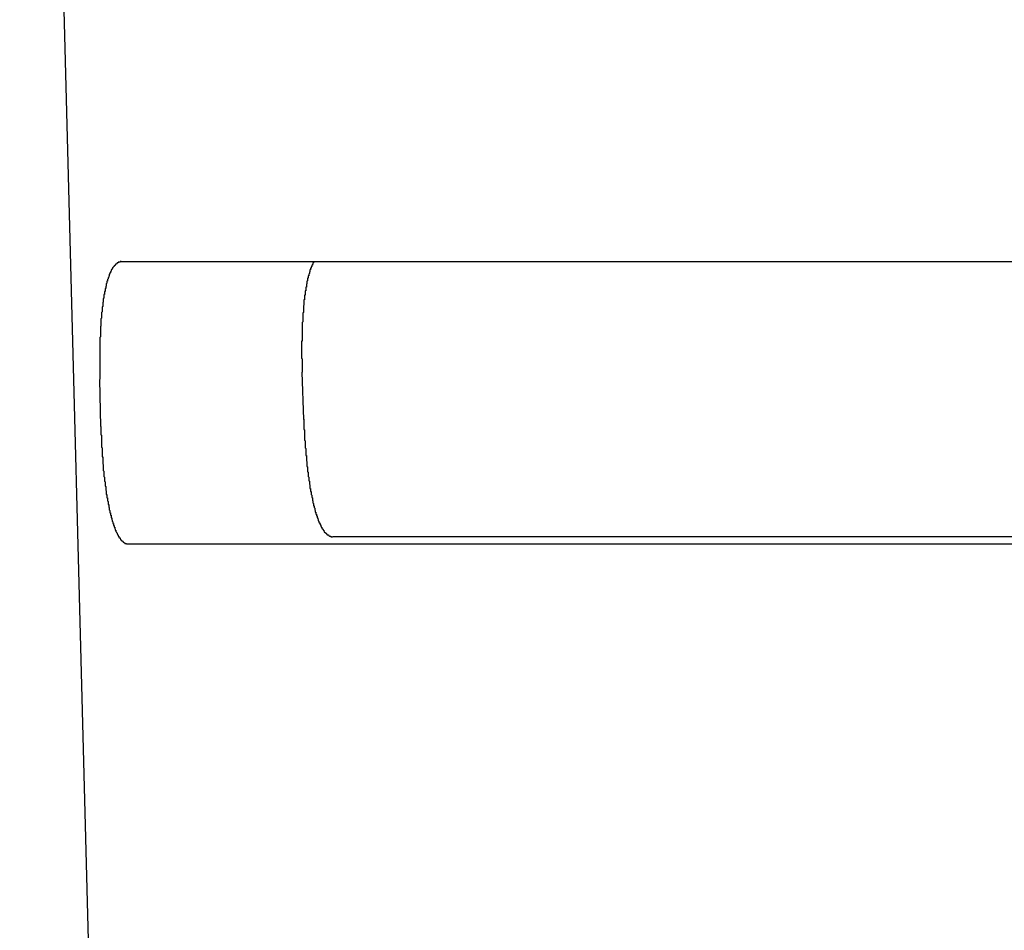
# Model space of a CAD drawing. Extents: x 85.2 to 97.4, y 23.1 to 30.3.
# Tile 30 of 43: x 92.823 to 92.988, y 24.601 to 24.753. Entities that reach past the tile are written whole.
import ezdxf

# ---------------------------------------------------------------- set-up
doc = ezdxf.new("R2010")
doc.units = 0
doc.header["$LTSCALE"] = 0.5
doc.layers.add('BODY', color=1, linetype='CONTINUOUS')

msp = doc.modelspace()

# ---------------------------------------------------------------- linework, layer by layer
at = {"layer": 'BODY'}
for p, q in [((92.83837, 24.46728), (92.8234, 25.03918)), ((93.39595, 24.71266), (92.84039, 24.71266)), ((92.87098, 24.68626), (92.87071, 24.69416)), ((92.83701, 24.68506), (92.8368, 24.69296)), ((93.36052, 24.66662), (92.87582, 24.66662)), ((92.84159, 24.66541), (93.39475, 24.66541))]:
    msp.add_line(p, q, dxfattribs=at)
for points in [[(92.8404, 24.7127, 0), (92.8404, 24.7127, 0), (92.8404, 24.7127, 0), (92.8403, 24.7127, 0), (92.8403, 24.7127, 0), (92.8403, 24.7127, 0), (92.8403, 24.7127, 0), (92.8403, 24.7127, 0), (92.8402, 24.7127, 0), (92.8402, 24.7127, 0), (92.8402, 24.7126, 0), (92.8402, 24.7126, 0), (92.8402, 24.7126, 0), (92.8401, 24.7126, 0), (92.8401, 24.7126, 0), (92.8401, 24.7126, 0), (92.8401, 24.7126, 0), (92.8401, 24.7126, 0), (92.84, 24.7126, 0), (92.84, 24.7126, 0), (92.84, 24.7126, 0), (92.84, 24.7126, 0), (92.84, 24.7126, 0), (92.84, 24.7126, 0), (92.8399, 24.7126, 0), (92.8399, 24.7126, 0), (92.8399, 24.7126, 0), (92.8399, 24.7125, 0), (92.8399, 24.7125, 0), (92.8398, 24.7125, 0), (92.8398, 24.7125, 0), (92.8398, 24.7125, 0), (92.8398, 24.7125, 0), (92.8398, 24.7125, 0), (92.8397, 24.7125, 0), (92.8397, 24.7125, 0), (92.8397, 24.7125, 0), (92.8397, 24.7124, 0), (92.8397, 24.7124, 0), (92.8397, 24.7124, 0), (92.8396, 24.7124, 0), (92.8396, 24.7124, 0), (92.8396, 24.7124, 0), (92.8396, 24.7124, 0), (92.8396, 24.7123, 0), (92.8395, 24.7123, 0), (92.8395, 24.7123, 0), (92.8395, 24.7123, 0), (92.8395, 24.7123, 0), (92.8395, 24.7123, 0), (92.8395, 24.7123, 0), (92.8394, 24.7122, 0), (92.8394, 24.7122, 0), (92.8394, 24.7122, 0), (92.8394, 24.7122, 0), (92.8394, 24.7122, 0), (92.8394, 24.7121, 0), (92.8393, 24.7121, 0), (92.8393, 24.7121, 0), (92.8393, 24.7121, 0), (92.8393, 24.7121, 0), (92.8393, 24.7121, 0), (92.8393, 24.712, 0), (92.8392, 24.712, 0), (92.8392, 24.712, 0), (92.8392, 24.712, 0), (92.8392, 24.712, 0), (92.8392, 24.7119, 0), (92.8392, 24.7119, 0), (92.8391, 24.7119, 0), (92.8391, 24.7119, 0), (92.8391, 24.7118, 0), (92.8391, 24.7118, 0), (92.8391, 24.7118, 0), (92.8391, 24.7118, 0), (92.839, 24.7117, 0), (92.839, 24.7117, 0), (92.839, 24.7117, 0), (92.839, 24.7117, 0), (92.839, 24.7116, 0), (92.839, 24.7116, 0), (92.8389, 24.7116, 0), (92.8389, 24.7116, 0), (92.8389, 24.7115, 0), (92.8389, 24.7115, 0), (92.8389, 24.7115, 0), (92.8389, 24.7115, 0), (92.8388, 24.7114, 0), (92.8388, 24.7114, 0), (92.8388, 24.7114, 0), (92.8388, 24.7113, 0), (92.8388, 24.7113, 0), (92.8388, 24.7113, 0), (92.8387, 24.7113, 0), (92.8387, 24.7112, 0), (92.8387, 24.7112, 0), (92.8387, 24.7112, 0), (92.8387, 24.7111, 0), (92.8387, 24.7111, 0), (92.8387, 24.7111, 0), (92.8386, 24.711, 0), (92.8386, 24.711, 0), (92.8386, 24.711, 0), (92.8386, 24.7109, 0), (92.8386, 24.7109, 0), (92.8386, 24.7109, 0), (92.8386, 24.7108, 0), (92.8385, 24.7108, 0), (92.8385, 24.7108, 0), (92.8385, 24.7107, 0), (92.8385, 24.7107, 0), (92.8385, 24.7107, 0), (92.8385, 24.7106, 0), (92.8384, 24.7106, 0), (92.8384, 24.7106, 0), (92.8384, 24.7105, 0), (92.8384, 24.7105, 0), (92.8384, 24.7104, 0), (92.8384, 24.7104, 0), (92.8384, 24.7104, 0), (92.8384, 24.7103, 0), (92.8383, 24.7103, 0), (92.8383, 24.7103, 0), (92.8383, 24.7102, 0), (92.8383, 24.7102, 0), (92.8383, 24.7101, 0), (92.8383, 24.7101, 0), (92.8383, 24.7101, 0), (92.8382, 24.71, 0), (92.8382, 24.71, 0), (92.8382, 24.7099, 0), (92.8382, 24.7099, 0), (92.8382, 24.7099, 0), (92.8382, 24.7098, 0), (92.8382, 24.7098, 0), (92.8381, 24.7097, 0), (92.8381, 24.7097, 0), (92.8381, 24.7096, 0), (92.8381, 24.7096, 0), (92.8381, 24.7096, 0), (92.8381, 24.7095, 0), (92.8381, 24.7095, 0), (92.8381, 24.7094, 0), (92.838, 24.7094, 0), (92.838, 24.7093, 0), (92.838, 24.7093, 0), (92.838, 24.7092, 0), (92.838, 24.7092, 0), (92.838, 24.7092, 0), (92.838, 24.7091, 0), (92.838, 24.7091, 0), (92.8379, 24.709, 0), (92.8379, 24.709, 0), (92.8379, 24.7089, 0), (92.8379, 24.7089, 0), (92.8379, 24.7088, 0), (92.8379, 24.7088, 0), (92.8379, 24.7087, 0), (92.8379, 24.7087, 0), (92.8379, 24.7086, 0), (92.8378, 24.7086, 0), (92.8378, 24.7085, 0), (92.8378, 24.7085, 0), (92.8378, 24.7084, 0), (92.8378, 24.7084, 0), (92.8378, 24.7083, 0), (92.8378, 24.7083, 0), (92.8378, 24.7082, 0), (92.8377, 24.7082, 0), (92.8377, 24.7081, 0), (92.8377, 24.7081, 0), (92.8377, 24.708, 0), (92.8377, 24.708, 0), (92.8377, 24.7079, 0), (92.8377, 24.7079, 0), (92.8377, 24.7078, 0), (92.8377, 24.7078, 0), (92.8377, 24.7077, 0), (92.8376, 24.7077, 0), (92.8376, 24.7076, 0), (92.8376, 24.7075, 0), (92.8376, 24.7075, 0), (92.8376, 24.7074, 0), (92.8376, 24.7074, 0), (92.8376, 24.7073, 0), (92.8376, 24.7073, 0), (92.8376, 24.7072, 0), (92.8375, 24.7072, 0), (92.8375, 24.7071, 0), (92.8375, 24.7071, 0), (92.8375, 24.707, 0), (92.8375, 24.7069, 0), (92.8375, 24.7069, 0), (92.8375, 24.7068, 0), (92.8375, 24.7068, 0), (92.8375, 24.7067, 0), (92.8375, 24.7066, 0), (92.8375, 24.7066, 0), (92.8374, 24.7065, 0), (92.8374, 24.7065, 0), (92.8374, 24.7064, 0), (92.8374, 24.7064, 0), (92.8374, 24.7063, 0), (92.8374, 24.7062, 0), (92.8374, 24.7062, 0), (92.8374, 24.7061, 0), (92.8374, 24.7061, 0), (92.8374, 24.706, 0), (92.8374, 24.7059, 0), (92.8373, 24.7059, 0), (92.8373, 24.7058, 0), (92.8373, 24.7058, 0), (92.8373, 24.7057, 0), (92.8373, 24.7056, 0), (92.8373, 24.7056, 0), (92.8373, 24.7055, 0), (92.8373, 24.7054, 0), (92.8373, 24.7054, 0), (92.8373, 24.7053, 0), (92.8373, 24.7053, 0), (92.8373, 24.7052, 0), (92.8372, 24.7051, 0), (92.8372, 24.7051, 0), (92.8372, 24.705, 0), (92.8372, 24.7049, 0), (92.8372, 24.7049, 0), (92.8372, 24.7048, 0), (92.8372, 24.7047, 0), (92.8372, 24.7047, 0), (92.8372, 24.7046, 0), (92.8372, 24.7045, 0), (92.8372, 24.7045, 0), (92.8372, 24.7044, 0), (92.8372, 24.7043, 0), (92.8372, 24.7043, 0), (92.8371, 24.7042, 0), (92.8371, 24.7042, 0), (92.8371, 24.7041, 0), (92.8371, 24.704, 0), (92.8371, 24.704, 0), (92.8371, 24.7039, 0), (92.8371, 24.7038, 0), (92.8371, 24.7037, 0), (92.8371, 24.7037, 0), (92.8371, 24.7036, 0), (92.8371, 24.7035, 0), (92.8371, 24.7035, 0), (92.8371, 24.7034, 0), (92.8371, 24.7033, 0), (92.8371, 24.7033, 0), (92.8371, 24.7032, 0), (92.837, 24.7031, 0), (92.837, 24.7031, 0), (92.837, 24.703, 0), (92.837, 24.7029, 0), (92.837, 24.7029, 0), (92.837, 24.7028, 0), (92.837, 24.7027, 0), (92.837, 24.7026, 0), (92.837, 24.7026, 0), (92.837, 24.7025, 0), (92.837, 24.7024, 0), (92.837, 24.7024, 0), (92.837, 24.7023, 0), (92.837, 24.7022, 0), (92.837, 24.7021, 0), (92.837, 24.7021, 0), (92.837, 24.702, 0), (92.837, 24.7019, 0), (92.8369, 24.7019, 0), (92.8369, 24.7018, 0), (92.8369, 24.7017, 0), (92.8369, 24.7016, 0), (92.8369, 24.7016, 0), (92.8369, 24.7015, 0), (92.8369, 24.7014, 0), (92.8369, 24.7014, 0), (92.8369, 24.7013, 0), (92.8369, 24.7012, 0), (92.8369, 24.7011, 0), (92.8369, 24.7011, 0), (92.8369, 24.701, 0), (92.8369, 24.7009, 0), (92.8369, 24.7008, 0), (92.8369, 24.7008, 0), (92.8369, 24.7007, 0), (92.8369, 24.7006, 0), (92.8369, 24.7005, 0), (92.8369, 24.7005, 0), (92.8369, 24.7004, 0), (92.8369, 24.7003, 0), (92.8369, 24.7002, 0), (92.8369, 24.7002, 0), (92.8369, 24.7001, 0), (92.8368, 24.7, 0), (92.8368, 24.6999, 0), (92.8368, 24.6999, 0), (92.8368, 24.6998, 0), (92.8368, 24.6997, 0), (92.8368, 24.6996, 0), (92.8368, 24.6996, 0), (92.8368, 24.6995, 0), (92.8368, 24.6994, 0), (92.8368, 24.6993, 0), (92.8368, 24.6992, 0), (92.8368, 24.6992, 0), (92.8368, 24.6991, 0), (92.8368, 24.699, 0), (92.8368, 24.6989, 0), (92.8368, 24.6989, 0), (92.8368, 24.6988, 0), (92.8368, 24.6987, 0), (92.8368, 24.6986, 0), (92.8368, 24.6986, 0), (92.8368, 24.6985, 0), (92.8368, 24.6984, 0), (92.8368, 24.6983, 0), (92.8368, 24.6982, 0), (92.8368, 24.6982, 0), (92.8368, 24.6981, 0), (92.8368, 24.698, 0), (92.8368, 24.6979, 0), (92.8368, 24.6979, 0), (92.8368, 24.6978, 0), (92.8368, 24.6977, 0), (92.8368, 24.6976, 0), (92.8368, 24.6975, 0), (92.8368, 24.6975, 0), (92.8368, 24.6974, 0), (92.8368, 24.6973, 0), (92.8368, 24.6972, 0), (92.8368, 24.6971, 0), (92.8368, 24.6971, 0), (92.8368, 24.697, 0), (92.8368, 24.6969, 0), (92.8368, 24.6968, 0), (92.8368, 24.6967, 0), (92.8368, 24.6967, 0), (92.8368, 24.6966, 0), (92.8368, 24.6965, 0), (92.8368, 24.6964, 0), (92.8368, 24.6963, 0), (92.8368, 24.6963, 0), (92.8368, 24.6962, 0), (92.8368, 24.6961, 0), (92.8368, 24.696, 0), (92.8368, 24.6959, 0), (92.8368, 24.6959, 0), (92.8368, 24.6958, 0), (92.8368, 24.6957, 0), (92.8368, 24.6956, 0), (92.8368, 24.6955, 0), (92.8368, 24.6955, 0), (92.8368, 24.6954, 0), (92.8368, 24.6953, 0), (92.8368, 24.6952, 0), (92.8368, 24.6951, 0), (92.8368, 24.6951, 0), (92.8368, 24.695, 0), (92.8368, 24.6949, 0), (92.8368, 24.6948, 0), (92.8368, 24.6947, 0), (92.8368, 24.6947, 0), (92.8368, 24.6946, 0), (92.8368, 24.6945, 0), (92.8368, 24.6944, 0), (92.8368, 24.6943, 0), (92.8368, 24.6943, 0), (92.8368, 24.6942, 0), (92.8368, 24.6941, 0), (92.8368, 24.694, 0), (92.8368, 24.6939, 0), (92.8368, 24.6939, 0), (92.8368, 24.6938, 0), (92.8368, 24.6937, 0), (92.8368, 24.6936, 0), (92.8368, 24.6935, 0), (92.8368, 24.6934, 0), (92.8368, 24.6934, 0), (92.8368, 24.6933, 0), (92.8368, 24.6932, 0), (92.8368, 24.6931, 0), (92.8368, 24.693, 0), (92.8368, 24.693, 0)], [(92.8727, 24.7127, 0), (92.8726, 24.7126, 0), (92.8726, 24.7126, 0), (92.8726, 24.7126, 0), (92.8726, 24.7126, 0), (92.8726, 24.7126, 0), (92.8726, 24.7125, 0), (92.8726, 24.7125, 0), (92.8726, 24.7125, 0), (92.8725, 24.7125, 0), (92.8725, 24.7124, 0), (92.8725, 24.7124, 0), (92.8725, 24.7124, 0), (92.8725, 24.7124, 0), (92.8725, 24.7123, 0), (92.8725, 24.7123, 0), (92.8725, 24.7123, 0), (92.8724, 24.7123, 0), (92.8724, 24.7122, 0), (92.8724, 24.7122, 0), (92.8724, 24.7122, 0), (92.8724, 24.7122, 0), (92.8724, 24.7121, 0), (92.8724, 24.7121, 0), (92.8724, 24.7121, 0), (92.8723, 24.7121, 0), (92.8723, 24.712, 0), (92.8723, 24.712, 0), (92.8723, 24.712, 0), (92.8723, 24.712, 0), (92.8723, 24.7119, 0), (92.8723, 24.7119, 0), (92.8723, 24.7119, 0), (92.8723, 24.7119, 0), (92.8722, 24.7118, 0), (92.8722, 24.7118, 0), (92.8722, 24.7118, 0), (92.8722, 24.7117, 0), (92.8722, 24.7117, 0), (92.8722, 24.7117, 0), (92.8722, 24.7117, 0), (92.8722, 24.7116, 0), (92.8722, 24.7116, 0), (92.8721, 24.7116, 0), (92.8721, 24.7115, 0), (92.8721, 24.7115, 0), (92.8721, 24.7115, 0), (92.8721, 24.7114, 0), (92.8721, 24.7114, 0), (92.8721, 24.7114, 0), (92.8721, 24.7114, 0), (92.8721, 24.7113, 0), (92.872, 24.7113, 0), (92.872, 24.7113, 0), (92.872, 24.7112, 0), (92.872, 24.7112, 0), (92.872, 24.7112, 0), (92.872, 24.7111, 0), (92.872, 24.7111, 0), (92.872, 24.7111, 0), (92.872, 24.711, 0), (92.872, 24.711, 0), (92.8719, 24.711, 0), (92.8719, 24.7109, 0), (92.8719, 24.7109, 0), (92.8719, 24.7109, 0), (92.8719, 24.7108, 0), (92.8719, 24.7108, 0), (92.8719, 24.7108, 0), (92.8719, 24.7107, 0), (92.8719, 24.7107, 0), (92.8719, 24.7107, 0), (92.8718, 24.7106, 0), (92.8718, 24.7106, 0), (92.8718, 24.7106, 0), (92.8718, 24.7105, 0), (92.8718, 24.7105, 0), (92.8718, 24.7105, 0), (92.8718, 24.7104, 0), (92.8718, 24.7104, 0), (92.8718, 24.7104, 0), (92.8718, 24.7103, 0), (92.8718, 24.7103, 0), (92.8717, 24.7103, 0), (92.8717, 24.7102, 0), (92.8717, 24.7102, 0), (92.8717, 24.7101, 0), (92.8717, 24.7101, 0), (92.8717, 24.7101, 0), (92.8717, 24.71, 0), (92.8717, 24.71, 0), (92.8717, 24.71, 0), (92.8717, 24.7099, 0), (92.8716, 24.7099, 0), (92.8716, 24.7099, 0), (92.8716, 24.7098, 0), (92.8716, 24.7098, 0), (92.8716, 24.7097, 0), (92.8716, 24.7097, 0), (92.8716, 24.7097, 0), (92.8716, 24.7096, 0), (92.8716, 24.7096, 0), (92.8716, 24.7095, 0), (92.8716, 24.7095, 0), (92.8716, 24.7095, 0), (92.8715, 24.7094, 0), (92.8715, 24.7094, 0), (92.8715, 24.7093, 0), (92.8715, 24.7093, 0), (92.8715, 24.7093, 0), (92.8715, 24.7092, 0), (92.8715, 24.7092, 0), (92.8715, 24.7091, 0), (92.8715, 24.7091, 0), (92.8715, 24.7091, 0), (92.8715, 24.709, 0), (92.8715, 24.709, 0), (92.8714, 24.7089, 0), (92.8714, 24.7089, 0), (92.8714, 24.7089, 0), (92.8714, 24.7088, 0), (92.8714, 24.7088, 0), (92.8714, 24.7087, 0), (92.8714, 24.7087, 0), (92.8714, 24.7086, 0), (92.8714, 24.7086, 0), (92.8714, 24.7086, 0), (92.8714, 24.7085, 0), (92.8714, 24.7085, 0), (92.8714, 24.7084, 0), (92.8713, 24.7084, 0), (92.8713, 24.7083, 0), (92.8713, 24.7083, 0), (92.8713, 24.7083, 0), (92.8713, 24.7082, 0), (92.8713, 24.7082, 0), (92.8713, 24.7081, 0), (92.8713, 24.7081, 0), (92.8713, 24.708, 0), (92.8713, 24.708, 0), (92.8713, 24.7079, 0), (92.8713, 24.7079, 0), (92.8713, 24.7079, 0), (92.8713, 24.7078, 0), (92.8712, 24.7078, 0), (92.8712, 24.7077, 0), (92.8712, 24.7077, 0), (92.8712, 24.7076, 0), (92.8712, 24.7076, 0), (92.8712, 24.7075, 0), (92.8712, 24.7075, 0), (92.8712, 24.7074, 0), (92.8712, 24.7074, 0), (92.8712, 24.7073, 0), (92.8712, 24.7073, 0), (92.8712, 24.7073, 0), (92.8712, 24.7072, 0), (92.8712, 24.7072, 0), (92.8712, 24.7071, 0), (92.8711, 24.7071, 0), (92.8711, 24.707, 0), (92.8711, 24.707, 0), (92.8711, 24.7069, 0), (92.8711, 24.7069, 0), (92.8711, 24.7068, 0), (92.8711, 24.7068, 0), (92.8711, 24.7067, 0), (92.8711, 24.7067, 0), (92.8711, 24.7066, 0), (92.8711, 24.7066, 0), (92.8711, 24.7065, 0), (92.8711, 24.7065, 0), (92.8711, 24.7064, 0), (92.8711, 24.7064, 0), (92.8711, 24.7063, 0), (92.871, 24.7063, 0), (92.871, 24.7062, 0), (92.871, 24.7062, 0), (92.871, 24.7061, 0), (92.871, 24.7061, 0), (92.871, 24.706, 0), (92.871, 24.706, 0), (92.871, 24.7059, 0), (92.871, 24.7059, 0), (92.871, 24.7058, 0), (92.871, 24.7058, 0), (92.871, 24.7057, 0), (92.871, 24.7057, 0), (92.871, 24.7056, 0), (92.871, 24.7056, 0), (92.871, 24.7055, 0), (92.871, 24.7055, 0), (92.871, 24.7054, 0), (92.871, 24.7054, 0), (92.8709, 24.7053, 0), (92.8709, 24.7053, 0), (92.8709, 24.7052, 0), (92.8709, 24.7052, 0), (92.8709, 24.7051, 0), (92.8709, 24.7051, 0), (92.8709, 24.705, 0), (92.8709, 24.705, 0), (92.8709, 24.7049, 0), (92.8709, 24.7049, 0), (92.8709, 24.7048, 0), (92.8709, 24.7048, 0), (92.8709, 24.7047, 0), (92.8709, 24.7047, 0), (92.8709, 24.7046, 0), (92.8709, 24.7045, 0), (92.8709, 24.7045, 0), (92.8709, 24.7044, 0), (92.8709, 24.7044, 0), (92.8709, 24.7043, 0), (92.8709, 24.7043, 0), (92.8709, 24.7042, 0), (92.8709, 24.7042, 0), (92.8708, 24.7041, 0), (92.8708, 24.7041, 0), (92.8708, 24.704, 0), (92.8708, 24.704, 0), (92.8708, 24.7039, 0), (92.8708, 24.7038, 0), (92.8708, 24.7038, 0), (92.8708, 24.7037, 0), (92.8708, 24.7037, 0), (92.8708, 24.7036, 0), (92.8708, 24.7036, 0), (92.8708, 24.7035, 0), (92.8708, 24.7035, 0), (92.8708, 24.7034, 0), (92.8708, 24.7033, 0), (92.8708, 24.7033, 0), (92.8708, 24.7032, 0), (92.8708, 24.7032, 0), (92.8708, 24.7031, 0), (92.8708, 24.7031, 0), (92.8708, 24.703, 0), (92.8708, 24.703, 0), (92.8708, 24.7029, 0), (92.8708, 24.7028, 0), (92.8708, 24.7028, 0), (92.8708, 24.7027, 0), (92.8708, 24.7027, 0), (92.8708, 24.7026, 0), (92.8708, 24.7026, 0), (92.8707, 24.7025, 0), (92.8707, 24.7024, 0), (92.8707, 24.7024, 0), (92.8707, 24.7023, 0), (92.8707, 24.7023, 0), (92.8707, 24.7022, 0), (92.8707, 24.7022, 0), (92.8707, 24.7021, 0), (92.8707, 24.702, 0), (92.8707, 24.702, 0), (92.8707, 24.7019, 0), (92.8707, 24.7019, 0), (92.8707, 24.7018, 0), (92.8707, 24.7018, 0), (92.8707, 24.7017, 0), (92.8707, 24.7016, 0), (92.8707, 24.7016, 0), (92.8707, 24.7015, 0), (92.8707, 24.7015, 0), (92.8707, 24.7014, 0), (92.8707, 24.7014, 0), (92.8707, 24.7013, 0), (92.8707, 24.7012, 0), (92.8707, 24.7012, 0), (92.8707, 24.7011, 0), (92.8707, 24.7011, 0), (92.8707, 24.701, 0), (92.8707, 24.7009, 0), (92.8707, 24.7009, 0), (92.8707, 24.7008, 0), (92.8707, 24.7008, 0), (92.8707, 24.7007, 0), (92.8707, 24.7006, 0), (92.8707, 24.7006, 0), (92.8707, 24.7005, 0), (92.8707, 24.7005, 0), (92.8707, 24.7004, 0), (92.8707, 24.7003, 0), (92.8707, 24.7003, 0), (92.8707, 24.7002, 0), (92.8707, 24.7002, 0), (92.8707, 24.7001, 0), (92.8707, 24.7, 0), (92.8707, 24.7, 0), (92.8707, 24.6999, 0), (92.8707, 24.6999, 0), (92.8707, 24.6998, 0), (92.8707, 24.6997, 0), (92.8707, 24.6997, 0), (92.8707, 24.6996, 0), (92.8707, 24.6996, 0), (92.8707, 24.6995, 0), (92.8707, 24.6994, 0), (92.8706, 24.6994, 0), (92.8706, 24.6993, 0), (92.8706, 24.6993, 0), (92.8706, 24.6992, 0), (92.8706, 24.6991, 0), (92.8706, 24.6991, 0), (92.8706, 24.699, 0), (92.8706, 24.699, 0), (92.8706, 24.6989, 0), (92.8706, 24.6988, 0), (92.8706, 24.6988, 0), (92.8706, 24.6987, 0), (92.8706, 24.6987, 0), (92.8706, 24.6986, 0), (92.8706, 24.6985, 0), (92.8706, 24.6985, 0), (92.8706, 24.6984, 0), (92.8706, 24.6983, 0), (92.8706, 24.6983, 0), (92.8706, 24.6982, 0), (92.8706, 24.6982, 0), (92.8706, 24.6981, 0), (92.8706, 24.698, 0), (92.8706, 24.698, 0), (92.8706, 24.6979, 0), (92.8706, 24.6979, 0), (92.8706, 24.6978, 0), (92.8706, 24.6977, 0), (92.8706, 24.6977, 0), (92.8706, 24.6976, 0), (92.8706, 24.6975, 0), (92.8706, 24.6975, 0), (92.8706, 24.6974, 0), (92.8706, 24.6974, 0), (92.8706, 24.6973, 0), (92.8706, 24.6972, 0), (92.8706, 24.6972, 0), (92.8706, 24.6971, 0), (92.8706, 24.697, 0), (92.8706, 24.697, 0), (92.8706, 24.6969, 0), (92.8706, 24.6969, 0), (92.8706, 24.6968, 0), (92.8706, 24.6967, 0), (92.8706, 24.6967, 0), (92.8706, 24.6966, 0), (92.8706, 24.6965, 0), (92.8706, 24.6965, 0), (92.8707, 24.6964, 0), (92.8707, 24.6964, 0), (92.8707, 24.6963, 0), (92.8707, 24.6962, 0), (92.8707, 24.6962, 0), (92.8707, 24.6961, 0), (92.8707, 24.696, 0), (92.8707, 24.696, 0), (92.8707, 24.6959, 0), (92.8707, 24.6959, 0), (92.8707, 24.6958, 0), (92.8707, 24.6957, 0), (92.8707, 24.6957, 0), (92.8707, 24.6956, 0), (92.8707, 24.6955, 0), (92.8707, 24.6955, 0), (92.8707, 24.6954, 0), (92.8707, 24.6954, 0), (92.8707, 24.6953, 0), (92.8707, 24.6952, 0), (92.8707, 24.6952, 0), (92.8707, 24.6951, 0), (92.8707, 24.695, 0), (92.8707, 24.695, 0), (92.8707, 24.6949, 0), (92.8707, 24.6949, 0), (92.8707, 24.6948, 0), (92.8707, 24.6947, 0), (92.8707, 24.6947, 0), (92.8707, 24.6946, 0), (92.8707, 24.6945, 0), (92.8707, 24.6945, 0), (92.8707, 24.6944, 0), (92.8707, 24.6943, 0), (92.8707, 24.6943, 0), (92.8707, 24.6942, 0), (92.8707, 24.6942, 0)], [(92.871, 24.6863, 0), (92.871, 24.6862, 0), (92.871, 24.6861, 0), (92.871, 24.686, 0), (92.871, 24.6859, 0), (92.871, 24.6859, 0), (92.871, 24.6858, 0), (92.871, 24.6857, 0), (92.871, 24.6856, 0), (92.871, 24.6855, 0), (92.871, 24.6855, 0), (92.871, 24.6854, 0), (92.871, 24.6853, 0), (92.871, 24.6852, 0), (92.871, 24.6851, 0), (92.871, 24.6851, 0), (92.871, 24.685, 0), (92.871, 24.6849, 0), (92.871, 24.6848, 0), (92.871, 24.6847, 0), (92.871, 24.6847, 0), (92.871, 24.6846, 0), (92.8711, 24.6845, 0), (92.8711, 24.6844, 0), (92.8711, 24.6843, 0), (92.8711, 24.6843, 0), (92.8711, 24.6842, 0), (92.8711, 24.6841, 0), (92.8711, 24.684, 0), (92.8711, 24.6839, 0), (92.8711, 24.6839, 0), (92.8711, 24.6838, 0), (92.8711, 24.6837, 0), (92.8711, 24.6836, 0), (92.8711, 24.6835, 0), (92.8711, 24.6835, 0), (92.8711, 24.6834, 0), (92.8711, 24.6833, 0), (92.8711, 24.6832, 0), (92.8711, 24.6831, 0), (92.8711, 24.6831, 0), (92.8711, 24.683, 0), (92.8711, 24.6829, 0), (92.8711, 24.6828, 0), (92.8712, 24.6827, 0), (92.8712, 24.6827, 0), (92.8712, 24.6826, 0), (92.8712, 24.6825, 0), (92.8712, 24.6824, 0), (92.8712, 24.6823, 0), (92.8712, 24.6823, 0), (92.8712, 24.6822, 0), (92.8712, 24.6821, 0), (92.8712, 24.682, 0), (92.8712, 24.6819, 0), (92.8712, 24.6819, 0), (92.8712, 24.6818, 0), (92.8712, 24.6817, 0), (92.8712, 24.6816, 0), (92.8712, 24.6816, 0), (92.8712, 24.6815, 0), (92.8713, 24.6814, 0), (92.8713, 24.6813, 0), (92.8713, 24.6812, 0), (92.8713, 24.6812, 0), (92.8713, 24.6811, 0), (92.8713, 24.681, 0), (92.8713, 24.6809, 0), (92.8713, 24.6809, 0), (92.8713, 24.6808, 0), (92.8713, 24.6807, 0), (92.8713, 24.6806, 0), (92.8713, 24.6805, 0), (92.8713, 24.6805, 0), (92.8713, 24.6804, 0), (92.8713, 24.6803, 0), (92.8713, 24.6802, 0), (92.8714, 24.6802, 0), (92.8714, 24.6801, 0), (92.8714, 24.68, 0), (92.8714, 24.6799, 0), (92.8714, 24.6799, 0), (92.8714, 24.6798, 0), (92.8714, 24.6797, 0), (92.8714, 24.6796, 0), (92.8714, 24.6796, 0), (92.8714, 24.6795, 0), (92.8714, 24.6794, 0), (92.8714, 24.6793, 0), (92.8714, 24.6793, 0), (92.8715, 24.6792, 0), (92.8715, 24.6791, 0), (92.8715, 24.679, 0), (92.8715, 24.679, 0), (92.8715, 24.6789, 0), (92.8715, 24.6788, 0), (92.8715, 24.6787, 0), (92.8715, 24.6787, 0), (92.8715, 24.6786, 0), (92.8715, 24.6785, 0), (92.8715, 24.6784, 0), (92.8715, 24.6784, 0), (92.8716, 24.6783, 0), (92.8716, 24.6782, 0), (92.8716, 24.6781, 0), (92.8716, 24.6781, 0), (92.8716, 24.678, 0), (92.8716, 24.6779, 0), (92.8716, 24.6778, 0), (92.8716, 24.6778, 0), (92.8716, 24.6777, 0), (92.8716, 24.6776, 0), (92.8716, 24.6776, 0), (92.8716, 24.6775, 0), (92.8717, 24.6774, 0), (92.8717, 24.6773, 0), (92.8717, 24.6773, 0), (92.8717, 24.6772, 0), (92.8717, 24.6771, 0), (92.8717, 24.6771, 0), (92.8717, 24.677, 0), (92.8717, 24.6769, 0), (92.8717, 24.6768, 0), (92.8717, 24.6768, 0), (92.8717, 24.6767, 0), (92.8718, 24.6766, 0), (92.8718, 24.6766, 0), (92.8718, 24.6765, 0), (92.8718, 24.6764, 0), (92.8718, 24.6763, 0), (92.8718, 24.6763, 0), (92.8718, 24.6762, 0), (92.8718, 24.6761, 0), (92.8718, 24.6761, 0), (92.8718, 24.676, 0), (92.8719, 24.6759, 0), (92.8719, 24.6759, 0), (92.8719, 24.6758, 0), (92.8719, 24.6757, 0), (92.8719, 24.6757, 0), (92.8719, 24.6756, 0), (92.8719, 24.6755, 0), (92.8719, 24.6755, 0), (92.8719, 24.6754, 0), (92.872, 24.6753, 0), (92.872, 24.6753, 0), (92.872, 24.6752, 0), (92.872, 24.6751, 0), (92.872, 24.6751, 0), (92.872, 24.675, 0), (92.872, 24.6749, 0), (92.872, 24.6749, 0), (92.872, 24.6748, 0), (92.872, 24.6747, 0), (92.8721, 24.6747, 0), (92.8721, 24.6746, 0), (92.8721, 24.6745, 0), (92.8721, 24.6745, 0), (92.8721, 24.6744, 0), (92.8721, 24.6743, 0), (92.8721, 24.6743, 0), (92.8721, 24.6742, 0), (92.8722, 24.6742, 0), (92.8722, 24.6741, 0), (92.8722, 24.674, 0), (92.8722, 24.674, 0), (92.8722, 24.6739, 0), (92.8722, 24.6738, 0), (92.8722, 24.6738, 0), (92.8722, 24.6737, 0), (92.8722, 24.6737, 0), (92.8723, 24.6736, 0), (92.8723, 24.6735, 0), (92.8723, 24.6735, 0), (92.8723, 24.6734, 0), (92.8723, 24.6733, 0), (92.8723, 24.6733, 0), (92.8723, 24.6732, 0), (92.8723, 24.6732, 0), (92.8724, 24.6731, 0), (92.8724, 24.673, 0), (92.8724, 24.673, 0), (92.8724, 24.6729, 0), (92.8724, 24.6729, 0), (92.8724, 24.6728, 0), (92.8724, 24.6727, 0), (92.8724, 24.6727, 0), (92.8725, 24.6726, 0), (92.8725, 24.6726, 0), (92.8725, 24.6725, 0), (92.8725, 24.6725, 0), (92.8725, 24.6724, 0), (92.8725, 24.6723, 0), (92.8725, 24.6723, 0), (92.8726, 24.6722, 0), (92.8726, 24.6722, 0), (92.8726, 24.6721, 0), (92.8726, 24.6721, 0), (92.8726, 24.672, 0), (92.8726, 24.672, 0), (92.8726, 24.6719, 0), (92.8726, 24.6718, 0), (92.8727, 24.6718, 0), (92.8727, 24.6717, 0), (92.8727, 24.6717, 0), (92.8727, 24.6716, 0), (92.8727, 24.6716, 0), (92.8727, 24.6715, 0), (92.8727, 24.6715, 0), (92.8728, 24.6714, 0), (92.8728, 24.6714, 0), (92.8728, 24.6713, 0), (92.8728, 24.6713, 0), (92.8728, 24.6712, 0), (92.8728, 24.6712, 0), (92.8728, 24.6711, 0), (92.8729, 24.671, 0), (92.8729, 24.671, 0), (92.8729, 24.6709, 0), (92.8729, 24.6709, 0), (92.8729, 24.6708, 0), (92.8729, 24.6708, 0), (92.8729, 24.6707, 0), (92.873, 24.6707, 0), (92.873, 24.6706, 0), (92.873, 24.6706, 0), (92.873, 24.6706, 0), (92.873, 24.6705, 0), (92.873, 24.6705, 0), (92.873, 24.6704, 0), (92.8731, 24.6704, 0), (92.8731, 24.6703, 0), (92.8731, 24.6703, 0), (92.8731, 24.6702, 0), (92.8731, 24.6702, 0), (92.8731, 24.6701, 0), (92.8732, 24.6701, 0), (92.8732, 24.67, 0), (92.8732, 24.67, 0), (92.8732, 24.6699, 0), (92.8732, 24.6699, 0), (92.8732, 24.6699, 0), (92.8732, 24.6698, 0), (92.8733, 24.6698, 0), (92.8733, 24.6697, 0), (92.8733, 24.6697, 0), (92.8733, 24.6696, 0), (92.8733, 24.6696, 0), (92.8733, 24.6696, 0), (92.8734, 24.6695, 0), (92.8734, 24.6695, 0), (92.8734, 24.6694, 0), (92.8734, 24.6694, 0), (92.8734, 24.6693, 0), (92.8734, 24.6693, 0), (92.8734, 24.6693, 0), (92.8735, 24.6692, 0), (92.8735, 24.6692, 0), (92.8735, 24.6691, 0), (92.8735, 24.6691, 0), (92.8735, 24.6691, 0), (92.8735, 24.669, 0), (92.8736, 24.669, 0), (92.8736, 24.669, 0), (92.8736, 24.6689, 0), (92.8736, 24.6689, 0), (92.8736, 24.6688, 0), (92.8736, 24.6688, 0), (92.8737, 24.6688, 0), (92.8737, 24.6687, 0), (92.8737, 24.6687, 0), (92.8737, 24.6687, 0), (92.8737, 24.6686, 0), (92.8737, 24.6686, 0), (92.8738, 24.6686, 0), (92.8738, 24.6685, 0), (92.8738, 24.6685, 0), (92.8738, 24.6684, 0), (92.8738, 24.6684, 0), (92.8738, 24.6684, 0), (92.8739, 24.6683, 0), (92.8739, 24.6683, 0), (92.8739, 24.6683, 0), (92.8739, 24.6682, 0), (92.8739, 24.6682, 0), (92.874, 24.6682, 0), (92.874, 24.6682, 0), (92.874, 24.6681, 0), (92.874, 24.6681, 0), (92.874, 24.6681, 0), (92.874, 24.668, 0), (92.8741, 24.668, 0), (92.8741, 24.668, 0), (92.8741, 24.6679, 0), (92.8741, 24.6679, 0), (92.8741, 24.6679, 0), (92.8741, 24.6679, 0), (92.8742, 24.6678, 0), (92.8742, 24.6678, 0), (92.8742, 24.6678, 0), (92.8742, 24.6677, 0), (92.8742, 24.6677, 0), (92.8743, 24.6677, 0), (92.8743, 24.6677, 0), (92.8743, 24.6676, 0), (92.8743, 24.6676, 0), (92.8743, 24.6676, 0), (92.8743, 24.6676, 0), (92.8744, 24.6675, 0), (92.8744, 24.6675, 0), (92.8744, 24.6675, 0), (92.8744, 24.6675, 0), (92.8744, 24.6674, 0), (92.8745, 24.6674, 0), (92.8745, 24.6674, 0), (92.8745, 24.6674, 0), (92.8745, 24.6674, 0), (92.8745, 24.6673, 0), (92.8746, 24.6673, 0), (92.8746, 24.6673, 0), (92.8746, 24.6673, 0), (92.8746, 24.6672, 0), (92.8746, 24.6672, 0), (92.8746, 24.6672, 0), (92.8747, 24.6672, 0), (92.8747, 24.6672, 0), (92.8747, 24.6672, 0), (92.8747, 24.6671, 0), (92.8747, 24.6671, 0), (92.8748, 24.6671, 0), (92.8748, 24.6671, 0), (92.8748, 24.6671, 0), (92.8748, 24.667, 0), (92.8748, 24.667, 0), (92.8749, 24.667, 0), (92.8749, 24.667, 0), (92.8749, 24.667, 0), (92.8749, 24.667, 0), (92.8749, 24.667, 0), (92.8749, 24.6669, 0), (92.875, 24.6669, 0), (92.875, 24.6669, 0), (92.875, 24.6669, 0), (92.875, 24.6669, 0), (92.875, 24.6669, 0), (92.8751, 24.6669, 0), (92.8751, 24.6668, 0), (92.8751, 24.6668, 0), (92.8751, 24.6668, 0), (92.8751, 24.6668, 0), (92.8752, 24.6668, 0), (92.8752, 24.6668, 0), (92.8752, 24.6668, 0), (92.8752, 24.6668, 0), (92.8752, 24.6668, 0), (92.8753, 24.6667, 0), (92.8753, 24.6667, 0), (92.8753, 24.6667, 0), (92.8753, 24.6667, 0), (92.8753, 24.6667, 0), (92.8754, 24.6667, 0), (92.8754, 24.6667, 0), (92.8754, 24.6667, 0), (92.8754, 24.6667, 0), (92.8754, 24.6667, 0), (92.8755, 24.6667, 0), (92.8755, 24.6667, 0), (92.8755, 24.6667, 0), (92.8755, 24.6667, 0), (92.8755, 24.6666, 0), (92.8756, 24.6666, 0), (92.8756, 24.6666, 0), (92.8756, 24.6666, 0), (92.8756, 24.6666, 0), (92.8756, 24.6666, 0), (92.8757, 24.6666, 0), (92.8757, 24.6666, 0), (92.8757, 24.6666, 0), (92.8757, 24.6666, 0), (92.8757, 24.6666, 0), (92.8758, 24.6666, 0), (92.8758, 24.6666, 0), (92.8758, 24.6666, 0), (92.8758, 24.6666, 0)], [(92.837, 24.6851, 0), (92.837, 24.685, 0), (92.837, 24.6849, 0), (92.837, 24.6848, 0), (92.837, 24.6847, 0), (92.837, 24.6847, 0), (92.837, 24.6846, 0), (92.837, 24.6845, 0), (92.837, 24.6844, 0), (92.837, 24.6843, 0), (92.837, 24.6843, 0), (92.837, 24.6842, 0), (92.837, 24.6841, 0), (92.837, 24.684, 0), (92.837, 24.6839, 0), (92.837, 24.6839, 0), (92.837, 24.6838, 0), (92.837, 24.6837, 0), (92.8371, 24.6836, 0), (92.8371, 24.6835, 0), (92.8371, 24.6834, 0), (92.8371, 24.6834, 0), (92.8371, 24.6833, 0), (92.8371, 24.6832, 0), (92.8371, 24.6831, 0), (92.8371, 24.683, 0), (92.8371, 24.683, 0), (92.8371, 24.6829, 0), (92.8371, 24.6828, 0), (92.8371, 24.6827, 0), (92.8371, 24.6826, 0), (92.8371, 24.6826, 0), (92.8371, 24.6825, 0), (92.8371, 24.6824, 0), (92.8371, 24.6823, 0), (92.8371, 24.6822, 0), (92.8371, 24.6822, 0), (92.8371, 24.6821, 0), (92.8371, 24.682, 0), (92.8371, 24.6819, 0), (92.8371, 24.6819, 0), (92.8371, 24.6818, 0), (92.8371, 24.6817, 0), (92.8371, 24.6816, 0), (92.8372, 24.6815, 0), (92.8372, 24.6815, 0), (92.8372, 24.6814, 0), (92.8372, 24.6813, 0), (92.8372, 24.6812, 0), (92.8372, 24.6811, 0), (92.8372, 24.6811, 0), (92.8372, 24.681, 0), (92.8372, 24.6809, 0), (92.8372, 24.6808, 0), (92.8372, 24.6807, 0), (92.8372, 24.6807, 0), (92.8372, 24.6806, 0), (92.8372, 24.6805, 0), (92.8372, 24.6804, 0), (92.8372, 24.6804, 0), (92.8372, 24.6803, 0), (92.8372, 24.6802, 0), (92.8372, 24.6801, 0), (92.8372, 24.68, 0), (92.8373, 24.68, 0), (92.8373, 24.6799, 0), (92.8373, 24.6798, 0), (92.8373, 24.6797, 0), (92.8373, 24.6797, 0), (92.8373, 24.6796, 0), (92.8373, 24.6795, 0), (92.8373, 24.6794, 0), (92.8373, 24.6793, 0), (92.8373, 24.6793, 0), (92.8373, 24.6792, 0), (92.8373, 24.6791, 0), (92.8373, 24.679, 0), (92.8373, 24.679, 0), (92.8373, 24.6789, 0), (92.8373, 24.6788, 0), (92.8374, 24.6787, 0), (92.8374, 24.6787, 0), (92.8374, 24.6786, 0), (92.8374, 24.6785, 0), (92.8374, 24.6784, 0), (92.8374, 24.6784, 0), (92.8374, 24.6783, 0), (92.8374, 24.6782, 0), (92.8374, 24.6781, 0), (92.8374, 24.678, 0), (92.8374, 24.678, 0), (92.8374, 24.6779, 0), (92.8374, 24.6778, 0), (92.8374, 24.6777, 0), (92.8374, 24.6777, 0), (92.8375, 24.6776, 0), (92.8375, 24.6775, 0), (92.8375, 24.6774, 0), (92.8375, 24.6774, 0), (92.8375, 24.6773, 0), (92.8375, 24.6772, 0), (92.8375, 24.6772, 0), (92.8375, 24.6771, 0), (92.8375, 24.677, 0), (92.8375, 24.6769, 0), (92.8375, 24.6769, 0), (92.8375, 24.6768, 0), (92.8375, 24.6767, 0), (92.8376, 24.6766, 0), (92.8376, 24.6766, 0), (92.8376, 24.6765, 0), (92.8376, 24.6764, 0), (92.8376, 24.6763, 0), (92.8376, 24.6763, 0), (92.8376, 24.6762, 0), (92.8376, 24.6761, 0), (92.8376, 24.6761, 0), (92.8376, 24.676, 0), (92.8376, 24.6759, 0), (92.8377, 24.6758, 0), (92.8377, 24.6758, 0), (92.8377, 24.6757, 0), (92.8377, 24.6756, 0), (92.8377, 24.6756, 0), (92.8377, 24.6755, 0), (92.8377, 24.6754, 0), (92.8377, 24.6754, 0), (92.8377, 24.6753, 0), (92.8377, 24.6752, 0), (92.8377, 24.6751, 0), (92.8377, 24.6751, 0), (92.8378, 24.675, 0), (92.8378, 24.6749, 0), (92.8378, 24.6749, 0), (92.8378, 24.6748, 0), (92.8378, 24.6747, 0), (92.8378, 24.6747, 0), (92.8378, 24.6746, 0), (92.8378, 24.6745, 0), (92.8378, 24.6745, 0), (92.8378, 24.6744, 0), (92.8379, 24.6743, 0), (92.8379, 24.6743, 0), (92.8379, 24.6742, 0), (92.8379, 24.6741, 0), (92.8379, 24.6741, 0), (92.8379, 24.674, 0), (92.8379, 24.6739, 0), (92.8379, 24.6739, 0), (92.8379, 24.6738, 0), (92.8379, 24.6737, 0), (92.838, 24.6737, 0), (92.838, 24.6736, 0), (92.838, 24.6735, 0), (92.838, 24.6735, 0), (92.838, 24.6734, 0), (92.838, 24.6733, 0), (92.838, 24.6733, 0), (92.838, 24.6732, 0), (92.838, 24.6731, 0), (92.8381, 24.6731, 0), (92.8381, 24.673, 0), (92.8381, 24.6729, 0), (92.8381, 24.6729, 0), (92.8381, 24.6728, 0), (92.8381, 24.6728, 0), (92.8381, 24.6727, 0), (92.8381, 24.6726, 0), (92.8381, 24.6726, 0), (92.8382, 24.6725, 0), (92.8382, 24.6724, 0), (92.8382, 24.6724, 0), (92.8382, 24.6723, 0), (92.8382, 24.6723, 0), (92.8382, 24.6722, 0), (92.8382, 24.6721, 0), (92.8382, 24.6721, 0), (92.8382, 24.672, 0), (92.8383, 24.672, 0), (92.8383, 24.6719, 0), (92.8383, 24.6718, 0), (92.8383, 24.6718, 0), (92.8383, 24.6717, 0), (92.8383, 24.6717, 0), (92.8383, 24.6716, 0), (92.8383, 24.6715, 0), (92.8384, 24.6715, 0), (92.8384, 24.6714, 0), (92.8384, 24.6714, 0), (92.8384, 24.6713, 0), (92.8384, 24.6713, 0), (92.8384, 24.6712, 0), (92.8384, 24.6711, 0), (92.8384, 24.6711, 0), (92.8385, 24.671, 0), (92.8385, 24.671, 0), (92.8385, 24.6709, 0), (92.8385, 24.6709, 0), (92.8385, 24.6708, 0), (92.8385, 24.6707, 0), (92.8385, 24.6707, 0), (92.8385, 24.6706, 0), (92.8386, 24.6706, 0), (92.8386, 24.6705, 0), (92.8386, 24.6705, 0), (92.8386, 24.6704, 0), (92.8386, 24.6704, 0), (92.8386, 24.6703, 0), (92.8386, 24.6703, 0), (92.8386, 24.6702, 0), (92.8387, 24.6702, 0), (92.8387, 24.6701, 0), (92.8387, 24.67, 0), (92.8387, 24.67, 0), (92.8387, 24.6699, 0), (92.8387, 24.6699, 0), (92.8387, 24.6698, 0), (92.8388, 24.6698, 0), (92.8388, 24.6697, 0), (92.8388, 24.6697, 0), (92.8388, 24.6696, 0), (92.8388, 24.6696, 0), (92.8388, 24.6695, 0), (92.8388, 24.6695, 0), (92.8389, 24.6694, 0), (92.8389, 24.6694, 0), (92.8389, 24.6693, 0), (92.8389, 24.6693, 0), (92.8389, 24.6692, 0), (92.8389, 24.6692, 0), (92.8389, 24.6692, 0), (92.839, 24.6691, 0), (92.839, 24.6691, 0), (92.839, 24.669, 0), (92.839, 24.669, 0), (92.839, 24.6689, 0), (92.839, 24.6689, 0), (92.839, 24.6688, 0), (92.8391, 24.6688, 0), (92.8391, 24.6687, 0), (92.8391, 24.6687, 0), (92.8391, 24.6687, 0), (92.8391, 24.6686, 0), (92.8391, 24.6686, 0), (92.8391, 24.6685, 0), (92.8392, 24.6685, 0), (92.8392, 24.6684, 0), (92.8392, 24.6684, 0), (92.8392, 24.6683, 0), (92.8392, 24.6683, 0), (92.8392, 24.6683, 0), (92.8392, 24.6682, 0), (92.8393, 24.6682, 0), (92.8393, 24.6681, 0), (92.8393, 24.6681, 0), (92.8393, 24.6681, 0), (92.8393, 24.668, 0), (92.8393, 24.668, 0), (92.8394, 24.6679, 0), (92.8394, 24.6679, 0), (92.8394, 24.6679, 0), (92.8394, 24.6678, 0), (92.8394, 24.6678, 0), (92.8394, 24.6677, 0), (92.8394, 24.6677, 0), (92.8395, 24.6677, 0), (92.8395, 24.6676, 0), (92.8395, 24.6676, 0), (92.8395, 24.6676, 0), (92.8395, 24.6675, 0), (92.8395, 24.6675, 0), (92.8396, 24.6674, 0), (92.8396, 24.6674, 0), (92.8396, 24.6674, 0), (92.8396, 24.6673, 0), (92.8396, 24.6673, 0), (92.8396, 24.6673, 0), (92.8397, 24.6672, 0), (92.8397, 24.6672, 0), (92.8397, 24.6672, 0), (92.8397, 24.6671, 0), (92.8397, 24.6671, 0), (92.8397, 24.6671, 0), (92.8398, 24.667, 0), (92.8398, 24.667, 0), (92.8398, 24.667, 0), (92.8398, 24.6669, 0), (92.8398, 24.6669, 0), (92.8398, 24.6669, 0), (92.8399, 24.6669, 0), (92.8399, 24.6668, 0), (92.8399, 24.6668, 0), (92.8399, 24.6668, 0), (92.8399, 24.6667, 0), (92.8399, 24.6667, 0), (92.84, 24.6667, 0), (92.84, 24.6666, 0), (92.84, 24.6666, 0), (92.84, 24.6666, 0), (92.84, 24.6666, 0), (92.84, 24.6665, 0), (92.8401, 24.6665, 0), (92.8401, 24.6665, 0), (92.8401, 24.6665, 0), (92.8401, 24.6664, 0), (92.8401, 24.6664, 0), (92.8402, 24.6664, 0), (92.8402, 24.6664, 0), (92.8402, 24.6663, 0), (92.8402, 24.6663, 0), (92.8402, 24.6663, 0), (92.8402, 24.6663, 0), (92.8403, 24.6662, 0), (92.8403, 24.6662, 0), (92.8403, 24.6662, 0), (92.8403, 24.6662, 0), (92.8403, 24.6661, 0), (92.8403, 24.6661, 0), (92.8404, 24.6661, 0), (92.8404, 24.6661, 0), (92.8404, 24.6661, 0), (92.8404, 24.666, 0), (92.8404, 24.666, 0), (92.8405, 24.666, 0), (92.8405, 24.666, 0), (92.8405, 24.666, 0), (92.8405, 24.6659, 0), (92.8405, 24.6659, 0), (92.8405, 24.6659, 0), (92.8406, 24.6659, 0), (92.8406, 24.6659, 0), (92.8406, 24.6659, 0), (92.8406, 24.6658, 0), (92.8406, 24.6658, 0), (92.8407, 24.6658, 0), (92.8407, 24.6658, 0), (92.8407, 24.6658, 0), (92.8407, 24.6658, 0), (92.8407, 24.6657, 0), (92.8408, 24.6657, 0), (92.8408, 24.6657, 0), (92.8408, 24.6657, 0), (92.8408, 24.6657, 0), (92.8408, 24.6657, 0), (92.8408, 24.6657, 0), (92.8409, 24.6656, 0), (92.8409, 24.6656, 0), (92.8409, 24.6656, 0), (92.8409, 24.6656, 0), (92.8409, 24.6656, 0), (92.841, 24.6656, 0), (92.841, 24.6656, 0), (92.841, 24.6656, 0), (92.841, 24.6656, 0), (92.841, 24.6655, 0), (92.8411, 24.6655, 0), (92.8411, 24.6655, 0), (92.8411, 24.6655, 0), (92.8411, 24.6655, 0), (92.8411, 24.6655, 0), (92.8411, 24.6655, 0), (92.8412, 24.6655, 0), (92.8412, 24.6655, 0), (92.8412, 24.6655, 0), (92.8412, 24.6655, 0), (92.8412, 24.6655, 0), (92.8413, 24.6655, 0), (92.8413, 24.6654, 0), (92.8413, 24.6654, 0), (92.8413, 24.6654, 0), (92.8413, 24.6654, 0), (92.8414, 24.6654, 0), (92.8414, 24.6654, 0), (92.8414, 24.6654, 0), (92.8414, 24.6654, 0), (92.8414, 24.6654, 0), (92.8415, 24.6654, 0), (92.8415, 24.6654, 0), (92.8415, 24.6654, 0), (92.8415, 24.6654, 0), (92.8415, 24.6654, 0), (92.8416, 24.6654, 0), (92.8416, 24.6654, 0), (92.8416, 24.6654, 0)]]:
    msp.add_polyline3d(points, dxfattribs=at)

doc.saveas('drawing.dxf')
